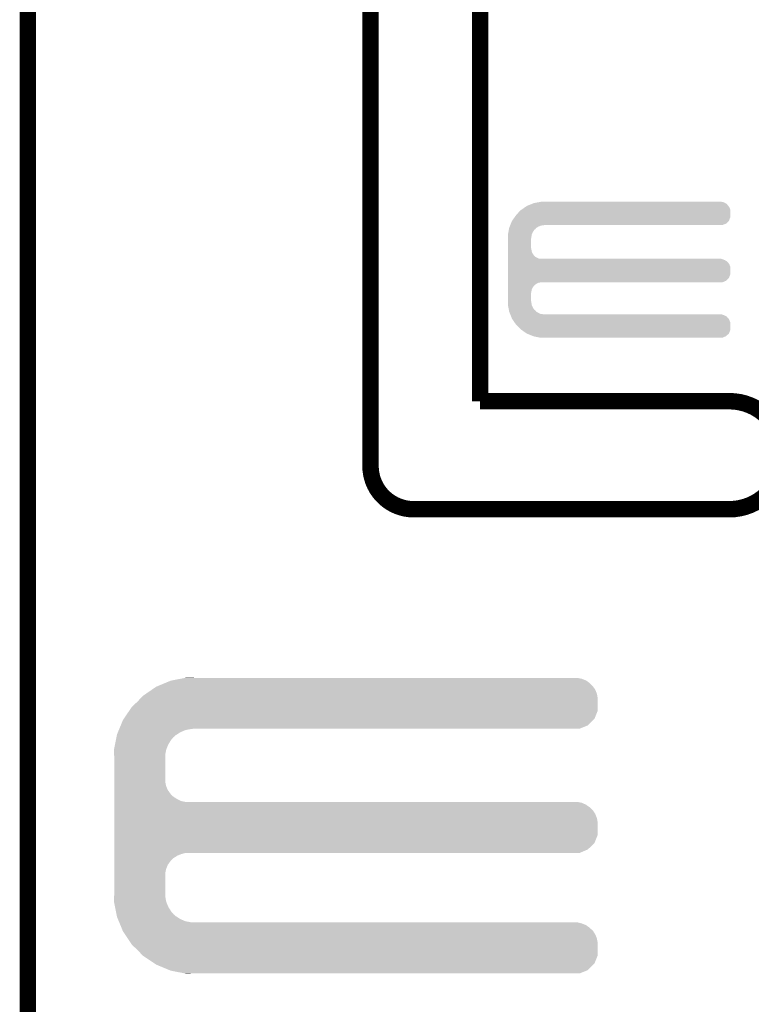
# Model space of a CAD drawing. Extents: x -1.3 to 24.2, y -3.9 to 39.2.
# Tile 20 of 34: x -1.3 to 5.4, y 19.8 to 28.9. Entities that reach past the tile are written whole.
import ezdxf

# ---------------------------------------------------------------- set-up
doc = ezdxf.new("R2010")
doc.units = 0
doc.layers.add('PRESSURE_26_CLICK_V100_GKO', color=5, linetype='CONTINUOUS')
doc.layers.add('PRESSURE_26_CLICK_V100_GTO', color=14, linetype='CONTINUOUS')

msp = doc.modelspace()

# ---------------------------------------------------------------- linework, layer by layer
at = {"layer": 'PRESSURE_26_CLICK_V100_GKO', "const_width": 0.1524}
for points in [[(1.905, 24.80056), (1.905, 39.116)], [(2.921, 25.4), (2.921, 37.973)], [(-1.27, -3.81), (-1.27, 36.83)], [(2.921, 25.4), (5.22986, 25.4)], [(2.30378, 24.39924), (5.22986, 24.39924)]]:
    msp.add_lwpolyline(points, dxfattribs=at)
for points in [[(5.22986, 24.39924, 1), (5.22986, 25.4)], [(1.905, 24.80056, 0.4142165), (2.30378, 24.39924)]]:
    msp.add_lwpolyline(points, format="xyb", dxfattribs=at)
at = {"layer": 'PRESSURE_26_CLICK_V100_GTO'}
for points in [[(3.289298, 27.160218), (3.29946, 27.17038), (5.24002, 27.160218), (5.23857, 27.17038)], [(3.29946, 27.17038), (3.310628, 27.177996), (5.23857, 27.17038), (5.23748, 27.177996)], [(3.310628, 27.177996), (3.336714, 27.195782), (5.23748, 27.177996), (5.22986, 27.195782)], [(3.336714, 27.195782), (3.355338, 27.20848), (5.22986, 27.195782), (5.221394, 27.20848)], [(3.355338, 27.20848), (3.361688, 27.21102), (5.221394, 27.20848), (5.2197, 27.21102)], [(3.361688, 27.21102), (3.380734, 27.218638), (5.2197, 27.21102), (5.212082, 27.218638)], [(3.380734, 27.218638), (3.39978, 27.226256), (5.212082, 27.218638), (5.206998, 27.226256)], [(3.39978, 27.226256), (3.418842, 27.23388), (5.206998, 27.226256), (5.193666, 27.23388)], [(3.418842, 27.23388), (3.43205, 27.23642), (5.193666, 27.23388), (5.189222, 27.23642)], [(3.43205, 27.23642), (3.471662, 27.244038), (5.189222, 27.23642), (5.171442, 27.244038)], [(3.471662, 27.244038), (3.484882, 27.24658), (5.171442, 27.244038), (5.15366, 27.24658)], [(3.217454, 27.07132), (3.242852, 27.106878), (5.227316, 27.07132), (5.240018, 27.106878)], [(3.242852, 27.106878), (3.253742, 27.122122), (5.240018, 27.106878), (5.240018, 27.122122)], [(3.253742, 27.122122), (3.2766, 27.14752), (5.240018, 27.122122), (5.240018, 27.14752)], [(3.2766, 27.14752), (3.289298, 27.160218), (5.240018, 27.14752), (5.24002, 27.160218)], [(3.186332, 26.984956), (3.187798, 26.992578), (3.421378, 26.984956), (3.431538, 26.992578)], [(3.187798, 26.992578), (3.189752, 27.002738), (3.431538, 26.992578), (3.439158, 27.002738)], [(3.189752, 27.002738), (3.190242, 27.005282), (3.439158, 27.002738), (3.443228, 27.005282)], [(3.190242, 27.005282), (3.194304, 27.015438), (3.443228, 27.005282), (3.45948, 27.015438)], [(3.194304, 27.015438), (3.198368, 27.025598), (3.45948, 27.015438), (3.482338, 27.025598)], [(3.198368, 27.025598), (3.199384, 27.02814), (3.482338, 27.025598), (3.5052, 27.02814)], [(3.199384, 27.02814), (3.2004, 27.03068), (3.5052, 27.02814), (3.517898, 27.03068)], [(3.2004, 27.03068), (3.20548, 27.04338), (5.163816, 27.03068), (5.199376, 27.04338)], [(3.20548, 27.04338), (3.215642, 27.068782), (5.199376, 27.04338), (5.224778, 27.068782)], [(3.215642, 27.068782), (3.217454, 27.07132), (5.224778, 27.068782), (5.227316, 27.07132)], [(3.17754, 26.939242), (3.178026, 26.941776), (3.398238, 26.939242), (3.39852, 26.941776)], [(3.17754, 26.918922), (3.17754, 26.939242), (3.39598, 26.918922), (3.398238, 26.939242)], [(3.17754, 26.906218), (3.17754, 26.918922), (3.39344, 26.906218), (3.39598, 26.918922)], [(3.17754, 26.814778), (3.17754, 26.906218), (3.39344, 26.814778), (3.39344, 26.906218)], [(3.178026, 26.941776), (3.182424, 26.964638), (3.39852, 26.941776), (3.40868, 26.964638)], [(3.182424, 26.964638), (3.186332, 26.984956), (3.40868, 26.964638), (3.421378, 26.984956)], [(3.17754, 26.804618), (3.17754, 26.814778), (3.39598, 26.804618), (3.39344, 26.814778)], [(3.17754, 26.786838), (3.17754, 26.804618), (3.398522, 26.786838), (3.39598, 26.804618)], [(3.17754, 26.769058), (3.17754, 26.786838), (3.406142, 26.769058), (3.398522, 26.786838)], [(3.17754, 26.753818), (3.17754, 26.769058), (3.416302, 26.753818), (3.406142, 26.769058)], [(3.17754, 26.7462), (3.17754, 26.753818), (3.42392, 26.7462), (3.416302, 26.753818)], [(3.17754, 26.738578), (3.17754, 26.7462), (3.429004, 26.738578), (3.42392, 26.7462)], [(3.17754, 26.72842), (3.17754, 26.738578), (3.44678, 26.72842), (3.429004, 26.738578)], [(3.17754, 26.7208), (3.17754, 26.72842), (3.464564, 26.7208), (3.44678, 26.72842)], [(3.17754, 26.71826), (3.17754, 26.7208), (3.482342, 26.71826), (3.464564, 26.7208)], [(3.17754, 26.71318), (3.17754, 26.71826), (5.171442, 26.71318), (5.153664, 26.71826)], [(3.17754, 26.70556), (3.17754, 26.71318), (5.189222, 26.70556), (5.171442, 26.71318)], [(3.17754, 26.695398), (3.17754, 26.70556), (5.206998, 26.695398), (5.189222, 26.70556)], [(3.17754, 26.6827), (3.17754, 26.695398), (5.2197, 26.6827), (5.206998, 26.695398)], [(3.17754, 26.667462), (3.17754, 26.6827), (5.22986, 26.667462), (5.2197, 26.6827)], [(3.17754, 26.649676), (3.17754, 26.667462), (5.23748, 26.649676), (5.22986, 26.667462)], [(3.17754, 26.629358), (3.17754, 26.649676), (5.24002, 26.629358), (5.23748, 26.649676)], [(3.17754, 26.578558), (3.17754, 26.629358), (5.240018, 26.578558), (5.24002, 26.629358)], [(3.17754, 26.543), (3.17754, 26.578558), (5.227316, 26.543), (5.240018, 26.578558)], [(3.17754, 26.515058), (3.17754, 26.543), (5.199376, 26.515058), (5.227316, 26.543)], [(3.17754, 26.49982), (3.17754, 26.515058), (5.163816, 26.49982), (5.199376, 26.515058)], [(3.17754, 26.497278), (3.17754, 26.49982), (3.464558, 26.497278), (3.48234, 26.49982)], [(3.17754, 26.489658), (3.17754, 26.497278), (3.446778, 26.489658), (3.464558, 26.497278)], [(3.17754, 26.476958), (3.17754, 26.489658), (3.428998, 26.476958), (3.446778, 26.489658)], [(3.17754, 26.46426), (3.17754, 26.476958), (3.4163, 26.46426), (3.428998, 26.476958)], [(3.17754, 26.449022), (3.17754, 26.46426), (3.40614, 26.449022), (3.4163, 26.46426)], [(3.17754, 26.431236), (3.17754, 26.449022), (3.39852, 26.431236), (3.40614, 26.449022)], [(3.17754, 26.41346), (3.17754, 26.431236), (3.39598, 26.41346), (3.39852, 26.431236)], [(3.17754, 26.403298), (3.17754, 26.41346), (3.39344, 26.403298), (3.39598, 26.41346)], [(3.17754, 26.327098), (3.17754, 26.403298), (3.39344, 26.327098), (3.39344, 26.403298)], [(3.17754, 26.3144), (3.17754, 26.327098), (3.39598, 26.3144), (3.39344, 26.327098)], [(3.17754, 26.294078), (3.17754, 26.3144), (3.39824, 26.294078), (3.39598, 26.3144)], [(3.17803, 26.291538), (3.17754, 26.294078), (3.398522, 26.291538), (3.39824, 26.294078)], [(3.182426, 26.26868), (3.17803, 26.291538), (3.408682, 26.26868), (3.398522, 26.291538)], [(3.186334, 26.248358), (3.182426, 26.26868), (3.421382, 26.248358), (3.408682, 26.26868)], [(3.1878, 26.240738), (3.186334, 26.248358), (3.431542, 26.240738), (3.421382, 26.248358)], [(3.189754, 26.230578), (3.1878, 26.240738), (3.439164, 26.230578), (3.431542, 26.240738)], [(3.19024, 26.228042), (3.189754, 26.230578), (3.443222, 26.228042), (3.439164, 26.230578)], [(3.194306, 26.21788), (3.19024, 26.228042), (3.459482, 26.21788), (3.443222, 26.228042)], [(3.19837, 26.20772), (3.194306, 26.21788), (3.482344, 26.20772), (3.459482, 26.21788)], [(3.199386, 26.20518), (3.19837, 26.20772), (3.505202, 26.20518), (3.482344, 26.20772)], [(3.201418, 26.2001), (3.199386, 26.20518), (5.171442, 26.2001), (5.153664, 26.20518)], [(3.204464, 26.19248), (3.201418, 26.2001), (5.189222, 26.19248), (5.171442, 26.2001)], [(3.20853, 26.182316), (3.204464, 26.19248), (5.206998, 26.182316), (5.189222, 26.19248)], [(3.211578, 26.174698), (3.20853, 26.182316), (5.212082, 26.174698), (5.206998, 26.182316)], [(3.21361, 26.169616), (3.211578, 26.174698), (5.219702, 26.169616), (5.212082, 26.174698)], [(3.21564, 26.164538), (3.21361, 26.169616), (5.222604, 26.164538), (5.219702, 26.169616)], [(3.2243, 26.15184), (3.21564, 26.164538), (5.22986, 26.15184), (5.222604, 26.164538)], [(3.236424, 26.134056), (3.2243, 26.15184), (5.23748, 26.134056), (5.22986, 26.15184)], [(3.248546, 26.116278), (3.236424, 26.134056), (5.24002, 26.116278), (5.23748, 26.134056)], [(3.25374, 26.10866), (3.248546, 26.116278), (5.240018, 26.10866), (5.24002, 26.116278)], [(3.299458, 26.062942), (3.25374, 26.10866), (5.240018, 26.062942), (5.240018, 26.10866)], [(3.299464, 26.062938), (3.299458, 26.062942), (5.240018, 26.062938), (5.240018, 26.062942)], [(3.351614, 26.027382), (3.299464, 26.062938), (5.227316, 26.027382), (5.240018, 26.062938)], [(3.355338, 26.024842), (3.351614, 26.027382), (5.224522, 26.024842), (5.227316, 26.027382)], [(3.412494, 26.00198), (3.355338, 26.024842), (5.199378, 26.00198), (5.224522, 26.024842)], [(3.418838, 25.999442), (3.412494, 26.00198), (5.193454, 25.999442), (5.199378, 26.00198)], [(3.484878, 25.98674), (3.418838, 25.999442), (5.163816, 25.98674), (5.193454, 25.999442)], [(0.004382, 22.791418), (0.053342, 22.81174), (3.934462, 22.791418), (3.905108, 22.81174)], [(0.053342, 22.81174), (0.066262, 22.814278), (3.905108, 22.81174), (3.901442, 22.814278)], [(0.066262, 22.814278), (0.143848, 22.829518), (3.901442, 22.814278), (3.863342, 22.829518)], [(0.143848, 22.829518), (0.18265, 22.83714), (3.863342, 22.829518), (3.822702, 22.83714)], [(0.18265, 22.83714), (0.195458, 22.839656), (0.269264, 22.83714), (0.26924, 22.839656)], [(0.195458, 22.839656), (0.195582, 22.83968), (0.26924, 22.839656), (0.195582, 22.83968)], [(-0.17734, 22.689818), (-0.121918, 22.727922), (4.00304, 22.689818), (3.9878, 22.727922)], [(-0.121918, 22.727922), (-0.081282, 22.75586), (3.9878, 22.727922), (3.968458, 22.75586)], [(-0.081282, 22.75586), (-0.069044, 22.76094), (3.968458, 22.75586), (3.96494, 22.76094)], [(-0.069044, 22.76094), (0.004382, 22.791418), (3.96494, 22.76094), (3.934462, 22.791418)], [(-0.307338, 22.5679), (-0.254, 22.6187), (4.010658, 22.5679), (4.010658, 22.6187)], [(-0.254, 22.6187), (-0.224974, 22.649178), (4.010658, 22.6187), (4.01066, 22.649178)], [(-0.224974, 22.649178), (-0.203198, 22.67204), (4.01066, 22.649178), (4.006374, 22.67204)], [(-0.203198, 22.67204), (-0.17734, 22.689818), (4.006374, 22.67204), (4.00304, 22.689818)], [(-0.381702, 22.458682), (-0.329824, 22.534876), (3.980176, 22.458682), (4.010658, 22.534876)], [(-0.329824, 22.534876), (-0.307338, 22.5679), (4.010658, 22.534876), (4.010658, 22.5679)], [(-0.409706, 22.39772), (-0.388618, 22.448522), (3.919216, 22.39772), (3.970016, 22.448522)], [(-0.388618, 22.448522), (-0.381702, 22.458682), (3.970016, 22.448522), (3.980176, 22.458682)], [(-0.436066, 22.334218), (-0.427632, 22.354538), (0.14224, 22.334218), (0.190498, 22.354538)], [(-0.427632, 22.354538), (-0.423414, 22.3647), (0.190498, 22.354538), (0.24384, 22.3647)], [(-0.423414, 22.3647), (-0.422358, 22.36724), (0.24384, 22.3647), (0.26924, 22.36724)], [(-0.422358, 22.36724), (-0.409706, 22.39772), (3.843016, 22.36724), (3.919216, 22.39772)], [(-0.461962, 22.225002), (-0.453482, 22.268178), (0.03302, 22.225002), (0.06096, 22.268178)], [(-0.453482, 22.268178), (-0.44949, 22.2885), (0.06096, 22.268178), (0.078738, 22.2885)], [(-0.44949, 22.2885), (-0.445996, 22.30628), (0.078738, 22.2885), (0.099058, 22.30628)], [(-0.445996, 22.30628), (-0.444498, 22.313902), (0.099058, 22.30628), (0.110838, 22.313902)], [(-0.444498, 22.313902), (-0.436066, 22.334218), (0.110838, 22.313902), (0.14224, 22.334218)], [(-0.47244, 22.171662), (-0.471444, 22.176738), (0.011684, 22.171662), (0.0127, 22.176738)], [(-0.470862, 22.125938), (-0.47244, 22.171662), (0.00254, 22.125938), (0.011684, 22.171662)], [(-0.471444, 22.176738), (-0.461962, 22.225002), (0.0127, 22.176738), (0.03302, 22.225002)], [(-0.4699, 22.098), (-0.470862, 22.125938), (0.00254, 22.098), (0.00254, 22.125938)], [(-0.4699, 21.879558), (-0.4699, 22.098), (0.00254, 21.879558), (0.00254, 22.098)], [(-0.4699, 21.838918), (-0.4699, 21.879558), (0.010162, 21.838918), (0.00254, 21.879558)], [(-0.4699, 21.800818), (-0.4699, 21.838918), (0.025402, 21.800818), (0.010162, 21.838918)], [(-0.4699, 21.76526), (-0.4699, 21.800818), (0.0508, 21.76526), (0.025402, 21.800818)], [(-0.4699, 21.750018), (-0.4699, 21.76526), (0.063502, 21.750018), (0.0508, 21.76526)], [(-0.4699, 21.73732), (-0.4699, 21.750018), (0.078742, 21.73732), (0.063502, 21.750018)], [(-0.4699, 21.71446), (-0.4699, 21.73732), (0.114302, 21.71446), (0.078742, 21.73732)], [(-0.4699, 21.69668), (-0.4699, 21.71446), (0.152402, 21.69668), (0.114302, 21.71446)], [(-0.4699, 21.68906), (-0.4699, 21.69668), (0.190502, 21.68906), (0.152402, 21.69668)], [(-0.4699, 21.681438), (-0.4699, 21.68906), (3.863342, 21.681438), (3.822702, 21.68906)], [(-0.4699, 21.663658), (-0.4699, 21.681438), (3.901442, 21.663658), (3.863342, 21.681438)], [(-0.4699, 21.6408), (-0.4699, 21.663658), (3.93446, 21.6408), (3.901442, 21.663658)], [(-0.4699, 21.628102), (-0.4699, 21.6408), (3.949698, 21.628102), (3.93446, 21.6408)], [(-0.4699, 21.612858), (-0.4699, 21.628102), (3.96494, 21.612858), (3.949698, 21.628102)], [(-0.4699, 21.577302), (-0.4699, 21.612858), (3.9878, 21.577302), (3.96494, 21.612858)], [(-0.4699, 21.539198), (-0.4699, 21.577302), (4.00304, 21.539198), (3.9878, 21.577302)], [(-0.4699, 21.498558), (-0.4699, 21.539198), (4.01066, 21.498558), (4.00304, 21.539198)], [(-0.4699, 21.384256), (-0.4699, 21.498558), (4.010658, 21.384256), (4.01066, 21.498558)], [(-0.4699, 21.308062), (-0.4699, 21.384256), (3.980178, 21.308062), (4.010658, 21.384256)], [(-0.4699, 21.249638), (-0.4699, 21.308062), (3.919216, 21.249638), (3.980178, 21.308062)], [(-0.4699, 21.21662), (-0.4699, 21.249638), (3.843016, 21.21662), (3.919216, 21.249638)], [(-0.4699, 21.206458), (-0.4699, 21.21662), (0.152398, 21.206458), (0.190496, 21.21662)], [(-0.4699, 21.191218), (-0.4699, 21.206458), (0.1143, 21.191218), (0.152398, 21.206458)], [(-0.4699, 21.16836), (-0.4699, 21.191218), (0.07874, 21.16836), (0.1143, 21.191218)], [(-0.4699, 21.155658), (-0.4699, 21.16836), (0.063498, 21.155658), (0.07874, 21.16836)], [(-0.4699, 21.14042), (-0.4699, 21.155658), (0.0508, 21.14042), (0.063498, 21.155658)], [(-0.4699, 21.104862), (-0.4699, 21.14042), (0.0254, 21.104862), (0.0508, 21.14042)], [(-0.4699, 21.066758), (-0.4699, 21.104862), (0.01016, 21.066758), (0.0254, 21.104862)], [(-0.4699, 21.026118), (-0.4699, 21.066758), (0.00254, 21.026118), (0.01016, 21.066758)], [(-0.4699, 20.8407), (-0.4699, 21.026118), (0.00254, 20.8407), (0.00254, 21.026118)], [(-0.47244, 20.767042), (-0.470776, 20.815298), (0.011734, 20.767042), (0.00254, 20.815298)], [(-0.470776, 20.815298), (-0.4699, 20.8407), (0.00254, 20.815298), (0.00254, 20.8407)], [(-0.47144, 20.761958), (-0.47244, 20.767042), (0.012702, 20.761958), (0.011734, 20.767042)], [(-0.461962, 20.7137), (-0.47144, 20.761958), (0.033022, 20.7137), (0.012702, 20.761958)], [(-0.453478, 20.670518), (-0.461962, 20.7137), (0.06096, 20.670518), (0.033022, 20.7137)], [(-0.449488, 20.650198), (-0.453478, 20.670518), (0.07874, 20.650198), (0.06096, 20.670518)], [(-0.445996, 20.63242), (-0.449488, 20.650198), (0.099062, 20.63242), (0.07874, 20.650198)], [(-0.4445, 20.624802), (-0.445996, 20.63242), (0.110836, 20.624802), (0.099062, 20.63242)], [(-0.436064, 20.60448), (-0.4445, 20.624802), (0.142238, 20.60448), (0.110836, 20.624802)], [(-0.42763, 20.58416), (-0.436064, 20.60448), (0.190502, 20.58416), (0.142238, 20.60448)], [(-0.423412, 20.574), (-0.42763, 20.58416), (0.243842, 20.574), (0.190502, 20.58416)], [(-0.419194, 20.563838), (-0.423412, 20.574), (3.863342, 20.563838), (3.822702, 20.574)], [(-0.412868, 20.548598), (-0.419194, 20.563838), (3.901442, 20.548598), (3.863342, 20.563838)], [(-0.40338, 20.525738), (-0.412868, 20.548598), (3.934462, 20.525738), (3.901442, 20.548598)], [(-0.397054, 20.5105), (-0.40338, 20.525738), (3.9497, 20.5105), (3.934462, 20.525738)], [(-0.391782, 20.497796), (-0.397054, 20.5105), (3.96494, 20.497796), (3.9497, 20.5105)], [(-0.38862, 20.490178), (-0.391782, 20.497796), (3.96984, 20.490178), (3.96494, 20.497796)], [(-0.369994, 20.462242), (-0.38862, 20.490178), (3.9878, 20.462242), (3.96984, 20.490178)], [(-0.344592, 20.424138), (-0.369994, 20.462242), (4.00304, 20.424138), (3.9878, 20.462242)], [(-0.317498, 20.383498), (-0.344592, 20.424138), (4.01066, 20.383498), (4.00304, 20.424138)], [(-0.30734, 20.36826), (-0.317498, 20.383498), (4.010658, 20.36826), (4.01066, 20.383498)], [(-0.254, 20.31746), (-0.30734, 20.36826), (4.010658, 20.31746), (4.010658, 20.36826)], [(-0.208034, 20.269196), (-0.254, 20.31746), (4.010658, 20.269196), (4.010658, 20.31746)], [(-0.203202, 20.264122), (-0.208034, 20.269196), (4.008628, 20.264122), (4.010658, 20.269196)], [(-0.096522, 20.193002), (-0.203202, 20.264122), (3.980176, 20.193002), (4.008628, 20.264122)], [(-0.081282, 20.182842), (-0.096522, 20.193002), (3.970016, 20.182842), (3.980176, 20.193002)], [(0.041106, 20.13204), (-0.081282, 20.182842), (3.919216, 20.13204), (3.970016, 20.182842)], [(0.053338, 20.126962), (0.041106, 20.13204), (3.90652, 20.126962), (3.919216, 20.13204)], [(0.18265, 20.10156), (0.053338, 20.126962), (3.843016, 20.10156), (3.90652, 20.126962)], [(0.195578, 20.09902), (0.18265, 20.10156), (0.195578, 20.09902), (0.26924, 20.10156)]]:
    msp.add_solid(points, dxfattribs=at)

doc.saveas('drawing.dxf')
